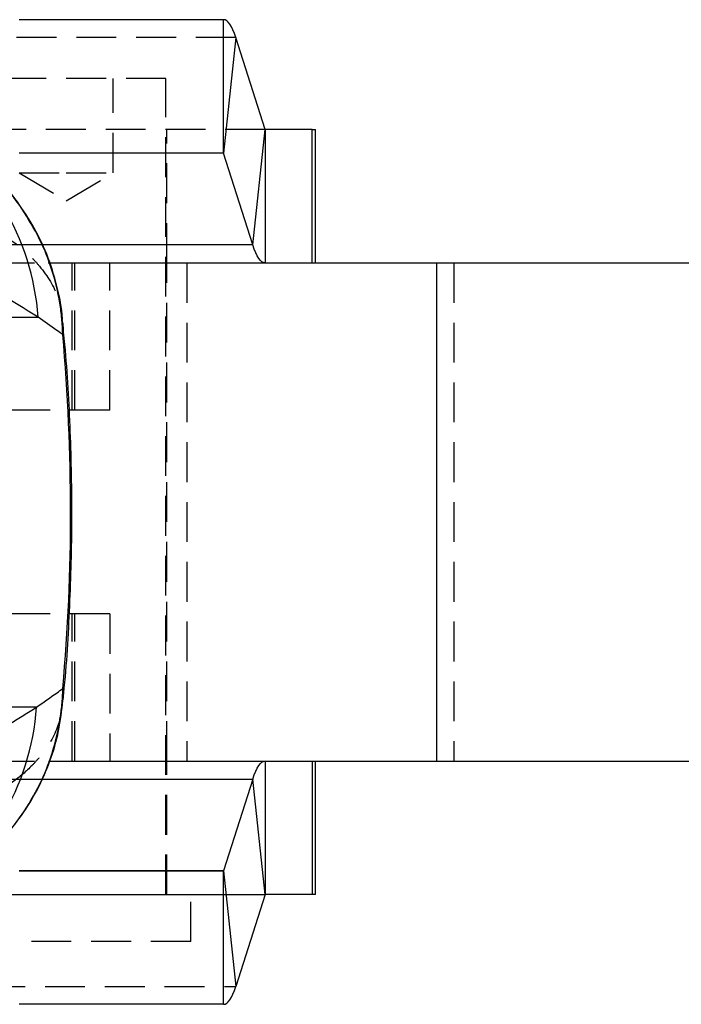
# Model space of a CAD drawing. Extents: x 50 to 374, y 9 to 288.
# Tile 12 of 22: x 108 to 129, y 11 to 43. Entities that reach past the tile are written whole.
import ezdxf

# ---------------------------------------------------------------- set-up
doc = ezdxf.new("R2010")
doc.units = 0
doc.linetypes.add('HIDDEN', pattern=[1.905, 1.27, -0.635])
doc.layers.get('0').update_dxf_attribs({"linetype": 'CONTINUOUS'})

msp = doc.modelspace()

# ---------------------------------------------------------------- linework, layer by layer
at = {"color": 7, "linetype": 'CONTINUOUS'}
for p, q in [((114.7863, 42.6486), (108.2779, 42.6486)), ((114.7863, 38.3986), (114.7863, 42.6486)), ((115.1794, 42.0779), (114.7872, 38.3973)), ((116.1154, 39.1499), (115.1794, 42.0779)), ((115.7232, 35.4693), (116.1154, 39.1499)), ((116.1164, 39.1486), (116.1164, 34.8986)), ((117.6147, 39.1486), (116.1164, 39.1486)), ((117.6147, 34.8986), (117.6147, 39.1486)), ((117.6147, 39.1486), (117.7168, 39.1486)), ((117.7168, 34.8986), (117.7168, 39.1486)), ((114.7863, 38.3986), (108.2779, 38.3986)), ((115.7232, 35.4693), (114.7872, 38.3973)), ((109.2019, 34.8986), (121.5713, 34.8986)), ((121.5713, 34.8986), (121.5713, 19.0236)), ((121.5713, 34.8986), (176.6345, 34.8986)), ((109.2064, 19.0236), (121.5713, 19.0236)), ((116.1164, 19.0236), (116.1164, 14.7736)), ((117.6147, 19.0236), (117.6147, 14.7736)), ((117.7168, 14.7736), (117.7168, 19.0236)), ((121.5713, 19.0236), (176.6345, 19.0236)), ((115.7232, 18.4529), (114.7872, 15.5249)), ((116.1154, 14.7723), (115.7232, 18.4529)), ((114.7863, 15.5236), (108.2779, 15.5236)), ((114.7863, 11.2736), (114.7863, 15.5236)), ((114.7872, 15.5249), (115.1794, 11.8443)), ((116.1154, 14.7723), (115.1794, 11.8443)), ((117.6147, 14.7736), (116.1164, 14.7736)), ((117.7168, 14.7736), (117.6147, 14.7736)), ((114.7863, 11.2736), (108.2779, 11.2736))]:
    msp.add_line(p, q, dxfattribs=at)
at = {"color": 7, "linetype": 'HIDDEN'}
for p, q in [((115.1794, 42.0779), (99.5771, 42.0779)), ((112.9518, 40.7736), (106.6018, 40.7736)), ((111.2768, 37.7736), (111.2768, 40.7736)), ((112.9518, 14.7736), (112.9518, 40.7736)), ((116.1154, 39.1499), (100.5132, 39.1499)), ((116.1164, 39.1486), (106.9478, 39.1486)), ((112.9768, 34.8986), (112.9768, 39.1486)), ((108.2768, 37.7736), (109.7768, 37.7736)), ((108.2768, 37.7736), (109.7768, 36.8723)), ((109.7768, 37.7736), (111.2768, 37.7736)), ((109.7768, 36.8723), (111.2768, 37.7736)), ((109.0083, 35.4693), (100.121, 35.4693)), ((107.4997, 34.8986), (109.2019, 34.8986)), ((109.9676, 30.2111), (109.9676, 34.8986)), ((110.05, 30.2111), (110.05, 34.8986)), ((111.1647, 30.2111), (111.1647, 34.8986)), ((112.9768, 19.0236), (112.9768, 34.8986)), ((113.6145, 34.8986), (113.6145, 19.0236)), ((122.1285, 34.8986), (122.1285, 19.0236)), ((111.1647, 30.2111), (107.4997, 30.2111)), ((111.1647, 23.7111), (107.4997, 23.7111)), ((109.9676, 19.0236), (109.9676, 23.7111)), ((110.05, 19.0236), (110.05, 23.7111)), ((111.1647, 23.7111), (111.1647, 19.0236)), ((107.4997, 19.0236), (109.2064, 19.0236)), ((112.9768, 14.7736), (112.9768, 19.0236)), ((100.121, 18.4529), (109.0017, 18.4529)), ((100.5132, 14.7723), (116.1154, 14.7723)), ((106.9478, 14.7736), (116.1164, 14.7736)), ((113.7456, 13.2736), (113.7456, 14.7736)), ((113.7456, 13.2736), (105.8081, 13.2736)), ((99.5771, 11.8443), (115.1794, 11.8443))]:
    msp.add_line(p, q, dxfattribs=at)
at = {"color": 8, "linetype": 'CONTINUOUS'}
for p, q in [((114.7872, 38.3973), (108.277, 38.3973)), ((115.7232, 35.4693), (109.0083, 35.4693)), ((105.4394, 33.1643), (108.8832, 33.1643)), ((108.8316, 20.7441), (105.4369, 20.7441)), ((109.0017, 18.4529), (115.7232, 18.4529)), ((108.277, 15.5249), (114.7872, 15.5249))]:
    msp.add_line(p, q, dxfattribs=at)
at = {"color": 7, "linetype": 'CONTINUOUS', "flags": 128}
for points in [[(115.1794, 42.0779), (115.134, 42.2093), (115.0872, 42.3243), (115.039, 42.4225), (114.9898, 42.5035), (114.9396, 42.5668), (114.8889, 42.6122), (114.8377, 42.6395), (114.7863, 42.6486)], [(116.1164, 34.8986), (116.0649, 34.9077), (116.0137, 34.9351), (115.963, 34.9805), (115.9128, 35.0438), (115.8636, 35.1247), (115.8155, 35.2229), (115.7686, 35.3379), (115.7232, 35.4693)], [(115.7232, 18.4529), (115.7686, 18.5843), (115.8155, 18.6993), (115.8636, 18.7975), (115.9128, 18.8785), (115.963, 18.9418), (116.0137, 18.9872), (116.0649, 19.0145), (116.1164, 19.0236)], [(114.7863, 11.2736), (114.8377, 11.2827), (114.8889, 11.3101), (114.9396, 11.3555), (114.9898, 11.4188), (115.039, 11.4997), (115.0872, 11.5979), (115.134, 11.7129), (115.1794, 11.8443)]]:
    msp.add_lwpolyline(points, dxfattribs=at)
at = {"color": 8, "linetype": 'CONTINUOUS'}
for centre, radius, start, end in [((100.9325, 32.5918), 7.9713, 4.11884, 57.96949), ((100.8914, 21.3103), 7.9604, 302.10532, 355.9215)]:
    msp.add_arc(centre, radius, start, end, dxfattribs=at)
at = {"color": 7, "linetype": 'CONTINUOUS'}
for centre, radius, start, end in [((116.1171, 39.1501), 0.00164, 184.81011, 244.35214), ((114.7856, 38.3971), 0.00163, 4.69413, 64.50534), ((114.7856, 15.5251), 0.00163, 295.49466, 355.30587), ((116.1171, 14.7721), 0.00164, 115.64786, 175.18989)]:
    msp.add_arc(centre, radius, start, end, dxfattribs=at)
msp.add_ellipse((30.3777, 26.9542), major_axis=(79.5381, 0), ratio=0.8958343, start_param=6.2042101, end_param=6.3627016, dxfattribs=at)
for points, knots in [([(109.6645, 32.614), (109.6643, 32.6198), (109.6639, 32.6373), (109.6624, 32.6846), (109.6576, 32.807), (109.6407, 33.0817), (109.5748, 33.6814), (109.3849, 34.5423), (109.0092, 35.5578), (108.4552, 36.494), (108.0524, 37.1189), (107.3272, 37.7557), (106.8858, 38.1435), (106.4453, 38.5306)], [0, 0, 0, 0, 0.0025493, 0.0077002, 0.0207752, 0.0563808, 0.1287078, 0.2861663, 0.4435869, 0.6001214, 0.7565706, 0.7570075, 1, 1, 1, 1]), ([(109.6601, 33.0971), (109.6597, 33.1038), (109.641, 33.4625), (109.4981, 34.1644), (109.1846, 35.1757), (108.7099, 36.1177), (108.2746, 36.8002), (107.9618, 37.1352), (107.8896, 37.2125)], [0, 0, 0, 0, 0.00447991, 0.24030093, 0.47579981, 0.70688837, 0.93237019, 1, 1, 1, 1]), ([(109.6645, 32.614), (109.6034, 32.6573), (109.3436, 32.8416), (109.0828, 33.0244), (108.8832, 33.1643)], [0, 0, 0, 0, 0.2349877, 1, 1, 1, 1]), ([(109.6362, 33.0955), (109.6512, 33.031), (109.6873, 32.8763), (109.6721, 32.7137), (109.6648, 32.6177), (109.6645, 32.614)], [0, 0, 0, 0, 0.4071094, 0.9774074, 1, 1, 1, 1]), ([(109.6578, 20.8463), (109.6709, 20.9607), (109.7896, 21.9949), (109.8993, 23.9637), (109.9804, 26.744), (109.9194, 29.5238), (109.8086, 31.6442), (109.678, 32.83), (109.6486, 33.0969)], [0, 0, 0, 0, 0.02821029, 0.25511319, 0.48147503, 0.70772613, 0.93423584, 1, 1, 1, 1]), ([(106.4518, 15.4142), (106.9166, 15.784), (107.6768, 16.3888), (108.4728, 17.4365), (109.0067, 18.384), (109.39, 19.3995), (109.5782, 20.2617), (109.6444, 20.8647), (109.6611, 21.1394), (109.6658, 21.2621), (109.6673, 21.3095), (109.6678, 21.327), (109.6679, 21.3328)], [0, 0, 0, 0, 0.2433455, 0.3979392, 0.5562732, 0.7122692, 0.8713018, 0.9434834, 0.9791777, 0.992283, 0.9974509, 1, 1, 1, 1]), ([(108.8316, 20.7441), (109.0495, 20.8968), (109.3288, 21.0923), (109.6069, 21.2896), (109.6679, 21.3328)], [0, 0, 0, 0, 0.78054128, 1, 1, 1, 1]), ([(106.6476, 15.5712), (106.7606, 15.6517), (107.1278, 15.9136), (107.6847, 16.4531), (108.3001, 17.1846), (108.8226, 18.0103), (109.2343, 18.9079), (109.5315, 19.8584), (109.6186, 20.5138), (109.662, 20.8408)], [0, 0, 0, 0, 0.0641637, 0.2086707, 0.3608685, 0.5153463, 0.6754251, 0.8381078, 1, 1, 1, 1])]:
    msp.add_open_spline(points, degree=3, knots=knots, dxfattribs=at)
at = {"color": 7, "linetype": 'HIDDEN'}
for points, knots in [([(105.3737, 36.8246), (105.9362, 36.6441), (106.6068, 36.4288), (107.4671, 35.9906), (108.0691, 35.6165), (108.593, 35.1691), (109.1276, 34.573), (109.5327, 33.9201), (109.6071, 33.3276), (109.6362, 33.0955)], [0, 0, 0, 0, 0.23924857, 0.2852429, 0.4254603, 0.56574864, 0.62979366, 0.85499563, 1, 1, 1, 1]), ([(109.6394, 20.8485), (109.6105, 20.6173), (109.5363, 20.0257), (109.1319, 19.3735), (108.6001, 18.7805), (108.0787, 18.3321), (107.4765, 17.958), (106.612, 17.517), (105.9415, 17.3016), (105.3792, 17.1208)], [0, 0, 0, 0, 0.1445475, 0.3699523, 0.4339866, 0.5720857, 0.7146683, 0.7606515, 1, 1, 1, 1])]:
    msp.add_open_spline(points, degree=3, knots=knots, dxfattribs=at)
at = {"color": 8, "linetype": 'CONTINUOUS'}
for points, knots in [([(108.8832, 33.1643), (108.0266, 33.6953), (106.5857, 34.5884), (105.1465, 35.4594), (104.5629, 35.8127)], [0, 0, 0, 0, 0.5945171, 1, 1, 1, 1]), ([(109.6679, 21.3328), (109.6682, 21.3292), (109.6756, 21.233), (109.6909, 21.0694), (109.6546, 20.9137), (109.6394, 20.8485)], [0, 0, 0, 0, 0.0224523, 0.5906242, 1, 1, 1, 1]), ([(104.5803, 18.1415), (105.174, 18.5003), (106.5902, 19.3562), (108.0081, 20.2342), (108.8316, 20.7441)], [0, 0, 0, 0, 0.4192246, 1, 1, 1, 1])]:
    msp.add_open_spline(points, degree=3, knots=knots, dxfattribs=at)

doc.saveas('drawing.dxf')
